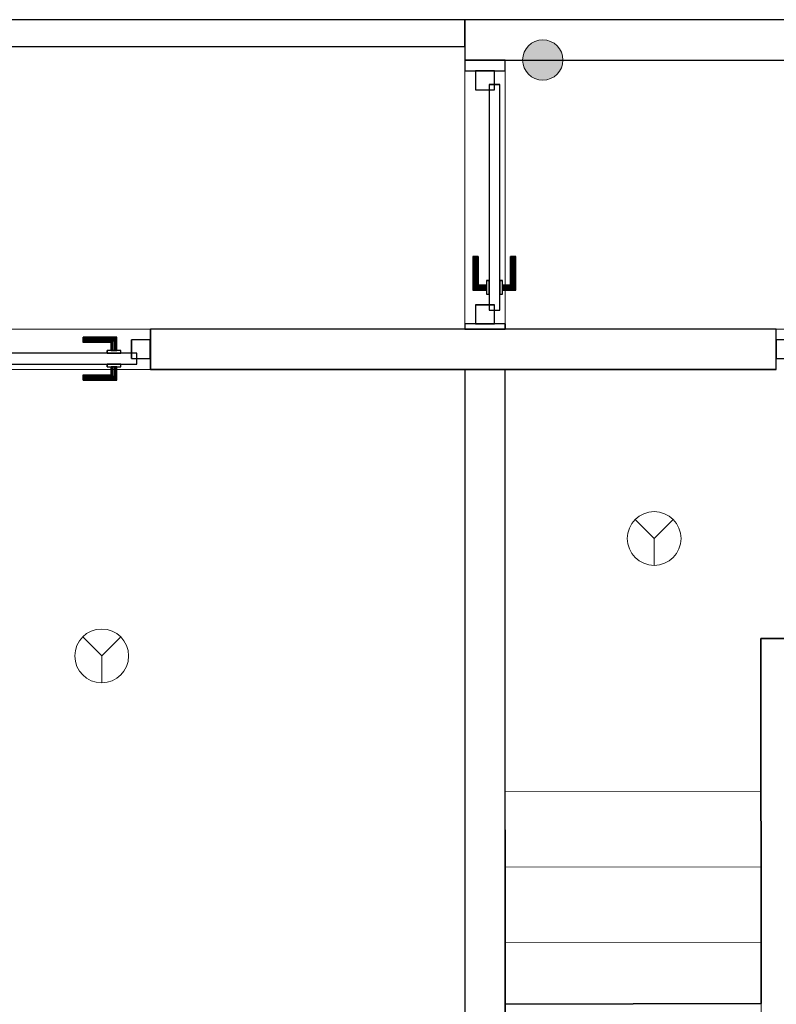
# Model space of a CAD drawing. Header units: metres. Extents: x 391.1 to 427.5, y 12.7 to 28.4.
# Tile 244 of 247: x 416.9 to 419.7, y 16.1 to 19.8. Entities that reach past the tile are written whole.
import ezdxf

# ---------------------------------------------------------------- set-up
doc = ezdxf.new("R2010")
doc.units = ezdxf.units.M
doc.layers.add('01_CARPINTERIA', color=5, linetype='Continuous', lineweight=25, true_color=0x0000ff)
doc.layers.add('01_SUELOS', color=7, linetype='Continuous', lineweight=25, true_color=0x007f00)
for name, color, linetype, lineweight in [('A-DETL-GENF-OTLN', 7, 'Continuous', 18), ('A-GENM-____-OTLN', 7, 'Continuous', 18), ('A-WALL-____-MCUT', 7, 'Continuous', 25), ('A-WALL-____-OTLN', 7, 'Continuous', 25), ('S-STRS-____-OTLN', 7, 'Continuous', 18)]:
    doc.layers.add(name, color=color, linetype=linetype, lineweight=lineweight)

# ---------------------------------------------------------------- blocks, each defined once
blk = doc.blocks.new('Family - Escala PS-2-151043-01_PCI_PS1')
at = {"layer": 'S-STRS-____-OTLN', "color": 253, "true_color": 0xaaaaaa}
for p, q in [((1.0523, 3.47), (1.0521, 3.19)), ((1.0521, 3.19), (1.0523, 3.47)), ((1.0523, 3.47), (1.0521, 3.19)), ((2.0023, 3.4693), (1.0523, 3.47)), ((1.0523, 3.47), (2.0023, 3.4693)), ((2.0023, 3.4693), (1.0523, 3.47)), ((1.0523, 3.47), (1.0523, 3.3829)), ((1.0523, 3.47), (2.0023, 3.4693)), ((2.0021, 3.1893), (2.0023, 3.4693)), ((2.0023, 3.4693), (2.0021, 3.1893)), ((2.0021, 3.1893), (2.0023, 3.4693)), ((2.0023, 3.3822), (2.0023, 3.4693)), ((1.0523, 3.3829), (1.0505, 0.9547)), ((1.0523, 3.3829), (2.0023, 3.3822)), ((2.0005, 0.954), (2.0023, 3.3822)), ((1.0521, 3.19), (1.0519, 2.91)), ((1.0519, 2.91), (1.0521, 3.19)), ((1.0519, 2.91), (1.0521, 3.19)), ((2.0021, 3.1893), (1.0521, 3.19)), ((1.0521, 3.19), (2.0021, 3.1893)), ((1.0521, 3.19), (2.0021, 3.1893)), ((2.0021, 3.1893), (1.0521, 3.19)), ((1.0521, 3.19), (2.0021, 3.1893)), ((1.0521, 3.19), (2.0021, 3.1893)), ((2.0019, 2.9093), (2.0021, 3.1893)), ((2.0021, 3.1893), (2.0019, 2.9093)), ((2.0021, 3.1893), (2.0019, 2.9093)), ((1.0519, 2.91), (1.0517, 2.63)), ((1.0517, 2.63), (1.0519, 2.91)), ((1.0517, 2.63), (1.0519, 2.91)), ((2.0019, 2.9093), (1.0519, 2.91)), ((1.0519, 2.91), (2.0019, 2.9093)), ((1.0519, 2.91), (2.0019, 2.9093)), ((2.0019, 2.9093), (1.0519, 2.91)), ((1.0519, 2.91), (2.0019, 2.9093)), ((1.0519, 2.91), (2.0019, 2.9093)), ((2.0017, 2.6293), (2.0019, 2.9093)), ((2.0019, 2.9093), (2.0017, 2.6293)), ((2.0019, 2.9093), (2.0017, 2.6293)), ((0, 2.7297), (0.95, 2.7305)), ((0.95, 2.7305), (0, 2.7297)), ((0.95, 2.7305), (0, 2.7297)), ((0, 2.7297), (0.95, 2.7305)), ((0, 2.7297), (0.0016, 0.7651)), ((0.0002, 2.4497), (0, 2.7297)), ((0, 2.7297), (0.0002, 2.4497)), ((0.0002, 2.4497), (0, 2.7297)), ((0.9516, 0.7658), (0.95, 2.7305)), ((0.95, 2.7305), (0.9502, 2.4505)), ((0.9502, 2.4505), (0.95, 2.7305)), ((0.95, 2.7305), (0.9502, 2.4505)), ((1.0515, 2.35), (1.0517, 2.63)), ((1.0517, 2.63), (1.0515, 2.35)), ((1.0515, 2.35), (1.0517, 2.63)), ((1.0517, 2.63), (2.0017, 2.6293)), ((2.0017, 2.6293), (1.0517, 2.63)), ((1.0517, 2.63), (2.0017, 2.6293)), ((1.0517, 2.63), (2.0017, 2.6293)), ((2.0017, 2.6293), (1.0517, 2.63)), ((1.0517, 2.63), (2.0017, 2.6293)), ((2.0017, 2.6293), (2.0015, 2.3493)), ((2.0015, 2.3493), (2.0017, 2.6293)), ((2.0017, 2.6293), (2.0015, 2.3493)), ((0.9502, 2.4505), (0.0002, 2.4497)), ((0.9502, 2.4505), (0.0002, 2.4497)), ((0.0002, 2.4497), (0.9502, 2.4505)), ((0.9502, 2.4505), (0.0002, 2.4497)), ((0.9502, 2.4505), (0.0002, 2.4497)), ((0.0002, 2.4497), (0.9502, 2.4505)), ((0.0005, 2.1697), (0.0002, 2.4497)), ((0.0002, 2.4497), (0.0005, 2.1697)), ((0.0005, 2.1697), (0.0002, 2.4497)), ((0.9502, 2.4505), (0.9505, 2.1705)), ((0.9505, 2.1705), (0.9502, 2.4505)), ((0.9502, 2.4505), (0.9505, 2.1705)), ((1.0515, 2.35), (1.0513, 2.07)), ((1.0513, 2.07), (1.0515, 2.35)), ((1.0513, 2.07), (1.0515, 2.35)), ((2.0015, 2.3493), (1.0515, 2.35)), ((1.0515, 2.35), (2.0015, 2.3493)), ((1.0515, 2.35), (2.0015, 2.3493)), ((1.0515, 2.35), (2.0015, 2.3493)), ((1.0515, 2.35), (2.0015, 2.3493)), ((2.0015, 2.3493), (1.0515, 2.35)), ((2.0013, 2.0693), (2.0015, 2.3493)), ((2.0015, 2.3493), (2.0013, 2.0693)), ((2.0015, 2.3493), (2.0013, 2.0693)), ((0.9505, 2.1705), (0.0005, 2.1697)), ((0.9505, 2.1705), (0.0005, 2.1697)), ((0.0005, 2.1697), (0.9505, 2.1705)), ((0.9505, 2.1705), (0.0005, 2.1697)), ((0.9505, 2.1705), (0.0005, 2.1697)), ((0.0005, 2.1697), (0.9505, 2.1705)), ((0.0007, 1.8897), (0.0005, 2.1697)), ((0.0005, 2.1697), (0.0007, 1.8897)), ((0.0007, 1.8897), (0.0005, 2.1697)), ((0.9505, 2.1705), (0.9507, 1.8905)), ((0.9507, 1.8905), (0.9505, 2.1705)), ((0.9505, 2.1705), (0.9507, 1.8905)), ((1.0513, 2.07), (1.0511, 1.79)), ((1.0511, 1.79), (1.0513, 2.07)), ((1.0511, 1.79), (1.0513, 2.07)), ((2.0013, 2.0693), (1.0513, 2.07)), ((1.0513, 2.07), (2.0013, 2.0693)), ((1.0513, 2.07), (2.0013, 2.0693)), ((2.0013, 2.0693), (1.0513, 2.07)), ((1.0513, 2.07), (2.0013, 2.0693)), ((1.0513, 2.07), (2.0013, 2.0693)), ((2.0011, 1.7893), (2.0013, 2.0693)), ((2.0013, 2.0693), (2.0011, 1.7893)), ((2.0013, 2.0693), (2.0011, 1.7893)), ((0.9507, 1.8905), (0.0007, 1.8897)), ((0.9507, 1.8905), (0.0007, 1.8897)), ((0.0007, 1.8897), (0.9507, 1.8905)), ((0.9507, 1.8905), (0.0007, 1.8897)), ((0.9507, 1.8905), (0.0007, 1.8897)), ((0.0007, 1.8897), (0.9507, 1.8905)), ((0.0009, 1.6097), (0.0007, 1.8897)), ((0.0007, 1.8897), (0.0009, 1.6097)), ((0.0009, 1.6097), (0.0007, 1.8897)), ((0.9507, 1.8905), (0.9509, 1.6105)), ((0.9509, 1.6105), (0.9507, 1.8905)), ((0.9507, 1.8905), (0.9509, 1.6105)), ((1.0509, 1.51), (1.0511, 1.79)), ((1.0511, 1.79), (1.0509, 1.51)), ((1.0509, 1.51), (1.0511, 1.79)), ((1.0511, 1.79), (2.0011, 1.7893)), ((2.0011, 1.7893), (1.0511, 1.79)), ((1.0511, 1.79), (2.0011, 1.7893)), ((1.0511, 1.79), (2.0011, 1.7893)), ((2.0011, 1.7893), (1.0511, 1.79)), ((1.0511, 1.79), (2.0011, 1.7893)), ((2.0011, 1.7893), (2.0009, 1.5093)), ((2.0009, 1.5093), (2.0011, 1.7893)), ((2.0011, 1.7893), (2.0009, 1.5093)), ((0.9509, 1.6105), (0.0009, 1.6097)), ((0.9509, 1.6105), (0.0009, 1.6097)), ((0.9509, 1.6105), (0.0009, 1.6097)), ((0.0009, 1.6097), (0.9509, 1.6105)), ((0.0009, 1.6097), (0.9509, 1.6105)), ((0.9509, 1.6105), (0.0009, 1.6097)), ((0.0012, 1.3297), (0.0009, 1.6097)), ((0.0009, 1.6097), (0.0012, 1.3297)), ((0.0012, 1.3297), (0.0009, 1.6097)), ((0.9509, 1.6105), (0.9512, 1.3305)), ((0.9512, 1.3305), (0.9509, 1.6105)), ((0.9509, 1.6105), (0.9512, 1.3305)), ((1.0509, 1.51), (1.0507, 1.23)), ((1.0507, 1.23), (1.0509, 1.51)), ((1.0507, 1.23), (1.0509, 1.51)), ((2.0009, 1.5093), (1.0509, 1.51)), ((1.0509, 1.51), (2.0009, 1.5093)), ((1.0509, 1.51), (2.0009, 1.5093)), ((1.0509, 1.51), (2.0009, 1.5093)), ((1.0509, 1.51), (2.0009, 1.5093)), ((2.0009, 1.5093), (1.0509, 1.51)), ((2.0007, 1.2293), (2.0009, 1.5093)), ((2.0009, 1.5093), (2.0007, 1.2293)), ((2.0009, 1.5093), (2.0007, 1.2293)), ((0.9512, 1.3305), (0.0012, 1.3297)), ((0.0012, 1.3297), (0.9512, 1.3305)), ((0.9512, 1.3305), (0.0012, 1.3297)), ((0.9512, 1.3305), (0.0012, 1.3297)), ((0.0012, 1.3297), (0.9512, 1.3305)), ((0.9512, 1.3305), (0.0012, 1.3297)), ((0.0012, 1.3297), (0.0015, 0.9492)), ((0.0015, 0.9492), (0.0012, 1.3297)), ((0.0012, 1.3297), (0.0015, 0.9492)), ((0.9515, 0.95), (0.9512, 1.3305)), ((0.9512, 1.3305), (0.9515, 0.95)), ((0.9515, 0.95), (0.9512, 1.3305)), ((1.0507, 1.23), (1.0505, 0.95)), ((1.0505, 0.95), (1.0507, 1.23)), ((1.0505, 0.95), (1.0507, 1.23)), ((2.0007, 1.2293), (1.0507, 1.23)), ((1.0507, 1.23), (2.0007, 1.2293)), ((1.0507, 1.23), (2.0007, 1.2293)), ((2.0007, 1.2293), (1.0507, 1.23)), ((1.0507, 1.23), (2.0007, 1.2293)), ((1.0507, 1.23), (2.0007, 1.2293)), ((2.0005, 0.9493), (2.0007, 1.2293)), ((2.0007, 1.2293), (2.0005, 0.9493)), ((2.0007, 1.2293), (2.0005, 0.9493)), ((1.0505, 0.9547), (1.0505, 0.95)), ((1.0505, 0.9547), (2.0005, 0.954)), ((2.0005, 0.9493), (2.0005, 0.954)), ((0.0015, 0.9492), (0.9515, 0.95)), ((0.9515, 0.95), (0.0015, 0.9492)), ((0.9515, 0.95), (0.0015, 0.9492)), ((0.0015, 0.9492), (0.9515, 0.95)), ((0.0015, 0.9492), (0.9515, 0.95)), ((0.9515, 0.95), (0.0015, 0.9492)), ((0.9515, 0.95), (0.0015, 0.9492)), ((0.0015, 0.9492), (0.9515, 0.95)), ((0.0015, 0.9492), (0.0022, 0)), ((0.0022, 0), (0.0015, 0.9492)), ((0.0016, 0.7651), (0.0015, 0.9492)), ((0.0015, 0.9492), (0.0022, 0)), ((0.0022, 0), (0.0015, 0.9492)), ((1.0505, 0.95), (0.9515, 0.95)), ((0.9515, 0.95), (1.0505, 0.95)), ((0.9515, 0.95), (0.9516, 0.7658)), ((1.0505, 0.95), (0.9515, 0.95)), ((0.9515, 0.95), (1.0505, 0.95)), ((1.0505, 0.95), (2.0005, 0.9493)), ((2.0005, 0.9493), (1.0505, 0.95)), ((2.0005, 0.9493), (1.0505, 0.95)), ((1.0505, 0.95), (2.0005, 0.9493)), ((2.0005, 0.9493), (1.0505, 0.95)), ((1.0505, 0.95), (2.0005, 0.9493)), ((2.0005, 0.9493), (1.0505, 0.95)), ((1.0505, 0.95), (2.0005, 0.9493)), ((1.9998, 0), (2.0005, 0.9493)), ((2.0005, 0.9493), (1.9998, 0)), ((1.9998, 0), (2.0005, 0.9493)), ((2.0005, 0.9493), (1.9998, 0)), ((0.9516, 0.7658), (0.0016, 0.7651)), ((0.0022, 0), (1.9998, 0)), ((1.9998, 0), (0.0022, 0)), ((0.0022, 0), (1.9998, 0)), ((1.9998, 0), (0.0022, 0))]:
    blk.add_line(p, q, dxfattribs=at)
blk = doc.blocks.new('Family - LONDR55-XX_ZZ-ARQ-CAA-M3D-Londres55-151093-01_PCI_PS1')
at = {"layer": '01_SUELOS', "color": 9, "true_color": 0xaad4aa}
for p, q in [((27.5851, 3.3), (28.635, 3.3)), ((28.635, 3.3), (27.5851, 3.3)), ((27.5862, 1.9429), (27.5851, 3.3)), ((27.5851, 3.3), (27.5862, 1.9429)), ((26.6356, 1.9398), (27.5862, 1.9429)), ((27.5862, 1.9429), (26.6356, 1.9398)), ((26.635, 0), (26.6356, 1.9398)), ((26.6356, 1.9398), (26.635, 0))]:
    blk.add_line(p, q, dxfattribs=at)
blk = doc.blocks.new('Family - LONDR55-XX_ZZ-ARQ-CAA-M3D-Londres55-153370-01_PCI_PS1')
at = {"layer": '01_CARPINTERIA', "color": 161, "true_color": 0xaaaaff}
for p, q in [((0.6873, 0.1487), (0.6873, 0.15)), ((0.6873, 0.15), (0.6873, 0.1487)), ((0.8123, 0.15), (0.6873, 0.15)), ((0.6873, 0.145), (0.6873, 0.1487)), ((0.6873, 0.1487), (0.6873, 0.145)), ((0.811, 0.1487), (0.6873, 0.1487)), ((0.811, 0.1487), (0.6873, 0.1487)), ((0.811, 0.1487), (0.8073, 0.145)), ((0.8073, 0.145), (0.811, 0.1487)), ((0.8123, 0.15), (0.811, 0.1487)), ((0.811, 0.1487), (0.8123, 0.15)), ((0.811, 0.1), (0.811, 0.1487)), ((0.811, 0.1), (0.811, 0.1487)), ((0.8123, 0.1), (0.8123, 0.15)), ((0.6873, 0.14), (0.6873, 0.145)), ((0.6873, 0.145), (0.6873, 0.14)), ((0.8073, 0.145), (0.6873, 0.145)), ((0.8073, 0.145), (0.6873, 0.145)), ((0.6873, 0.135), (0.6873, 0.14)), ((0.6873, 0.14), (0.6873, 0.135)), ((0.6873, 0.14), (0.8023, 0.14)), ((0.8023, 0.14), (0.6873, 0.14)), ((0.6873, 0.135), (0.6873, 0.1313)), ((0.6873, 0.1313), (0.6873, 0.135)), ((0.7973, 0.135), (0.6873, 0.135)), ((0.7973, 0.135), (0.6873, 0.135)), ((0.6873, 0.1313), (0.6873, 0.13)), ((0.6873, 0.13), (0.6873, 0.1313)), ((0.7937, 0.1313), (0.6873, 0.1313)), ((0.7937, 0.1313), (0.6873, 0.1313)), ((0.7923, 0.13), (0.6873, 0.13)), ((0.7923, 0.13), (0.7937, 0.1313)), ((0.7937, 0.1313), (0.7923, 0.13)), ((0.7923, 0.1), (0.7923, 0.13)), ((0.7937, 0.1313), (0.7973, 0.135)), ((0.7973, 0.135), (0.7937, 0.1313)), ((0.7937, 0.1), (0.7937, 0.1313)), ((0.7937, 0.1), (0.7937, 0.1313)), ((0.7973, 0.135), (0.8023, 0.14)), ((0.8023, 0.14), (0.7973, 0.135)), ((0.7973, 0.1), (0.7973, 0.135)), ((0.7973, 0.1), (0.7973, 0.135)), ((0.8073, 0.145), (0.8023, 0.14)), ((0.8023, 0.14), (0.8073, 0.145)), ((0.8023, 0.14), (0.8023, 0.1)), ((0.8023, 0.1), (0.8023, 0.14)), ((0.8073, 0.1), (0.8073, 0.145)), ((0.8073, 0.1), (0.8073, 0.145)), ((0.8873, 0.09), (0.05, 0.09)), ((0.05, 0.09), (0.05, 0.05)), ((0.8873, 0.09), (0.05, 0.09)), ((0.05, 0.05), (0.05, 0.09)), ((0.8273, 0.1), (0.7773, 0.1)), ((0.7773, 0.1), (0.7773, 0.09)), ((0.7773, 0.09), (0.7773, 0.1)), ((0.8273, 0.1), (0.7773, 0.1)), ((0.7773, 0.09), (0.8273, 0.09)), ((0.7773, 0.09), (0.8273, 0.09)), ((0.7937, 0.1), (0.7923, 0.1)), ((0.7923, 0.1), (0.7937, 0.1)), ((0.7973, 0.1), (0.7937, 0.1)), ((0.7937, 0.1), (0.7973, 0.1)), ((0.8023, 0.1), (0.7973, 0.1)), ((0.7973, 0.1), (0.8023, 0.1)), ((0.8073, 0.1), (0.8023, 0.1)), ((0.8023, 0.1), (0.8073, 0.1)), ((0.8073, 0.1), (0.811, 0.1)), ((0.811, 0.1), (0.8073, 0.1)), ((0.811, 0.1), (0.8123, 0.1)), ((0.8123, 0.1), (0.811, 0.1)), ((0.8273, 0.09), (0.8273, 0.1)), ((0.8273, 0.09), (0.8273, 0.1)), ((0.8873, 0.05), (0.8873, 0.09)), ((0.8873, 0.05), (0.8873, 0.09)), ((0.07, 0.07), (0, 0.07)), ((0, 0.07), (0, 0)), ((0.07, 0.07), (0, 0.07)), ((0, 0), (0, 0.07)), ((0.05, 0.05), (0.8873, 0.05)), ((0.05, 0.05), (0.8873, 0.05)), ((0.07, 0), (0.07, 0.07)), ((0.07, 0), (0.07, 0.07)), ((0.8273, 0.05), (0.7773, 0.05)), ((0.7773, 0.05), (0.7773, 0.04)), ((0.8273, 0.05), (0.7773, 0.05)), ((0.7773, 0.04), (0.7773, 0.05)), ((0.7773, 0.04), (0.8273, 0.04)), ((0.7773, 0.04), (0.8273, 0.04)), ((0.7937, 0.04), (0.7923, 0.04)), ((0.7923, 0.04), (0.7937, 0.04)), ((0.7923, 0.01), (0.7923, 0.04)), ((0.7973, 0.04), (0.7937, 0.04)), ((0.7937, 0.04), (0.7973, 0.04)), ((0.7937, 0.0087), (0.7937, 0.04)), ((0.7937, 0.0087), (0.7937, 0.04)), ((0.7973, 0.04), (0.8023, 0.04)), ((0.8023, 0.04), (0.7973, 0.04)), ((0.7973, 0.005), (0.7973, 0.04)), ((0.7973, 0.005), (0.7973, 0.04)), ((0.8023, 0.04), (0.8073, 0.04)), ((0.8073, 0.04), (0.8023, 0.04)), ((0.8023, 0.04), (0.8023, 0)), ((0.8023, 0), (0.8023, 0.04)), ((0.8073, 0.04), (0.811, 0.04)), ((0.811, 0.04), (0.8073, 0.04)), ((0.8073, -0.005), (0.8073, 0.04)), ((0.8073, -0.005), (0.8073, 0.04)), ((0.811, 0.04), (0.8123, 0.04)), ((0.8123, 0.04), (0.811, 0.04)), ((0.811, -0.0087), (0.811, 0.04)), ((0.811, -0.0087), (0.811, 0.04)), ((0.8123, -0.01), (0.8123, 0.04)), ((0.8273, 0.04), (0.8273, 0.05)), ((0.8273, 0.04), (0.8273, 0.05)), ((0.9373, 0.07), (0.8673, 0.07)), ((0.8673, 0.07), (0.8673, 0)), ((0.9373, 0.07), (0.8673, 0.07)), ((0.8673, 0), (0.8673, 0.07)), ((0.9373, 0), (0.9373, 0.07)), ((0.9373, 0), (0.9373, 0.07)), ((0, 0), (0.07, 0)), ((0, 0), (0.07, 0)), ((0.6873, 0.0087), (0.6873, 0.01)), ((0.6873, 0.01), (0.6873, 0.0087)), ((0.6873, 0.01), (0.7923, 0.01)), ((0.6873, 0.005), (0.6873, 0.0087)), ((0.6873, 0.0087), (0.6873, 0.005)), ((0.6873, 0.0087), (0.7937, 0.0087)), ((0.6873, 0.0087), (0.7937, 0.0087)), ((0.6873, 0), (0.6873, 0.005)), ((0.6873, 0.005), (0.6873, 0)), ((0.6873, 0.005), (0.7973, 0.005)), ((0.6873, 0.005), (0.7973, 0.005)), ((0.6873, -0.005), (0.6873, 0)), ((0.8023, 0), (0.6873, 0)), ((0.6873, 0), (0.8023, 0)), ((0.7937, 0.0087), (0.7923, 0.01)), ((0.7923, 0.01), (0.7937, 0.0087)), ((0.7973, 0.005), (0.7937, 0.0087)), ((0.7937, 0.0087), (0.7973, 0.005)), ((0.8023, 0), (0.7973, 0.005)), ((0.7973, 0.005), (0.8023, 0)), ((0.8023, 0), (0.8073, -0.005)), ((0.8673, 0), (0.9373, 0)), ((0.8673, 0), (0.9373, 0)), ((0.6873, 0), (0.6873, -0.005)), ((0.6873, -0.005), (0.6873, -0.0087)), ((0.6873, -0.0087), (0.6873, -0.005)), ((0.6873, -0.005), (0.8073, -0.005)), ((0.6873, -0.005), (0.8073, -0.005)), ((0.6873, -0.0087), (0.6873, -0.01)), ((0.6873, -0.01), (0.6873, -0.0087)), ((0.6873, -0.0087), (0.811, -0.0087)), ((0.6873, -0.0087), (0.811, -0.0087)), ((0.6873, -0.01), (0.8123, -0.01)), ((0.8073, -0.005), (0.8023, 0)), ((0.8073, -0.005), (0.811, -0.0087)), ((0.811, -0.0087), (0.8073, -0.005)), ((0.811, -0.0087), (0.8123, -0.01)), ((0.8123, -0.01), (0.811, -0.0087))]:
    blk.add_line(p, q, dxfattribs=at)
blk = doc.blocks.new('Family - Porta PS-1-153371-01_PCI_PS1')
blk.add_blockref('Family - LONDR55-XX_ZZ-ARQ-CAA-M3D-Londres55-153370-01_PCI_PS1', (0, 0))
blk = doc.blocks.new('Family - LONDR55-XX_ZZ-ARQ-CAA-M3D-Londres55-153401-01_PCI_PS1')
at = {"layer": '01_CARPINTERIA', "color": 161, "true_color": 0xaaaaff}
for p, q in [((0.6894, 0.1487), (0.6894, 0.15)), ((0.6894, 0.15), (0.6894, 0.1487)), ((0.8144, 0.15), (0.6894, 0.15)), ((0.6894, 0.145), (0.6894, 0.1487)), ((0.6894, 0.1487), (0.6894, 0.145)), ((0.813, 0.1487), (0.6894, 0.1487)), ((0.813, 0.1487), (0.6894, 0.1487)), ((0.813, 0.1487), (0.8094, 0.145)), ((0.8094, 0.145), (0.813, 0.1487)), ((0.8144, 0.15), (0.813, 0.1487)), ((0.813, 0.1487), (0.8144, 0.15)), ((0.813, 0.1), (0.813, 0.1487)), ((0.813, 0.1), (0.813, 0.1487)), ((0.8144, 0.1), (0.8144, 0.15)), ((0.6894, 0.14), (0.6894, 0.145)), ((0.6894, 0.145), (0.6894, 0.14)), ((0.8094, 0.145), (0.6894, 0.145)), ((0.8094, 0.145), (0.6894, 0.145)), ((0.6894, 0.135), (0.6894, 0.14)), ((0.6894, 0.14), (0.6894, 0.135)), ((0.6894, 0.14), (0.8044, 0.14)), ((0.8044, 0.14), (0.6894, 0.14)), ((0.6894, 0.135), (0.6894, 0.1313)), ((0.6894, 0.1313), (0.6894, 0.135)), ((0.7994, 0.135), (0.6894, 0.135)), ((0.7994, 0.135), (0.6894, 0.135)), ((0.6894, 0.1313), (0.6894, 0.13)), ((0.6894, 0.13), (0.6894, 0.1313)), ((0.7957, 0.1313), (0.6894, 0.1313)), ((0.7957, 0.1313), (0.6894, 0.1313)), ((0.7944, 0.13), (0.6894, 0.13)), ((0.7944, 0.13), (0.7957, 0.1313)), ((0.7957, 0.1313), (0.7944, 0.13)), ((0.7944, 0.1), (0.7944, 0.13)), ((0.7957, 0.1313), (0.7994, 0.135)), ((0.7994, 0.135), (0.7957, 0.1313)), ((0.7957, 0.1), (0.7957, 0.1313)), ((0.7957, 0.1), (0.7957, 0.1313)), ((0.7994, 0.135), (0.8044, 0.14)), ((0.8044, 0.14), (0.7994, 0.135)), ((0.7994, 0.1), (0.7994, 0.135)), ((0.7994, 0.1), (0.7994, 0.135)), ((0.8094, 0.145), (0.8044, 0.14)), ((0.8044, 0.14), (0.8094, 0.145)), ((0.8044, 0.14), (0.8044, 0.1)), ((0.8044, 0.1), (0.8044, 0.14)), ((0.8094, 0.1), (0.8094, 0.145)), ((0.8094, 0.1), (0.8094, 0.145)), ((0.8894, 0.09), (0.05, 0.09)), ((0.05, 0.09), (0.05, 0.05)), ((0.8894, 0.09), (0.05, 0.09)), ((0.05, 0.05), (0.05, 0.09)), ((0.8294, 0.1), (0.7794, 0.1)), ((0.7794, 0.1), (0.7794, 0.09)), ((0.7794, 0.09), (0.7794, 0.1)), ((0.8294, 0.1), (0.7794, 0.1)), ((0.7794, 0.09), (0.8294, 0.09)), ((0.7794, 0.09), (0.8294, 0.09)), ((0.7957, 0.1), (0.7944, 0.1)), ((0.7944, 0.1), (0.7957, 0.1)), ((0.7994, 0.1), (0.7957, 0.1)), ((0.7957, 0.1), (0.7994, 0.1)), ((0.8044, 0.1), (0.7994, 0.1)), ((0.7994, 0.1), (0.8044, 0.1)), ((0.8094, 0.1), (0.8044, 0.1)), ((0.8044, 0.1), (0.8094, 0.1)), ((0.8094, 0.1), (0.813, 0.1)), ((0.813, 0.1), (0.8094, 0.1)), ((0.813, 0.1), (0.8144, 0.1)), ((0.8144, 0.1), (0.813, 0.1)), ((0.8294, 0.09), (0.8294, 0.1)), ((0.8294, 0.09), (0.8294, 0.1)), ((0.8894, 0.05), (0.8894, 0.09)), ((0.8894, 0.05), (0.8894, 0.09)), ((0.07, 0.07), (0, 0.07)), ((0, 0.07), (0, 0)), ((0.07, 0.07), (0, 0.07)), ((0, 0), (0, 0.07)), ((0.05, 0.05), (0.8894, 0.05)), ((0.05, 0.05), (0.8894, 0.05)), ((0.07, 0), (0.07, 0.07)), ((0.07, 0), (0.07, 0.07)), ((0.8294, 0.05), (0.7794, 0.05)), ((0.7794, 0.05), (0.7794, 0.04)), ((0.8294, 0.05), (0.7794, 0.05)), ((0.7794, 0.04), (0.7794, 0.05)), ((0.7794, 0.04), (0.8294, 0.04)), ((0.7794, 0.04), (0.8294, 0.04)), ((0.7957, 0.04), (0.7944, 0.04)), ((0.7944, 0.04), (0.7957, 0.04)), ((0.7944, 0.01), (0.7944, 0.04)), ((0.7994, 0.04), (0.7957, 0.04)), ((0.7957, 0.04), (0.7994, 0.04)), ((0.7957, 0.0087), (0.7957, 0.04)), ((0.7957, 0.0087), (0.7957, 0.04)), ((0.7994, 0.04), (0.8044, 0.04)), ((0.8044, 0.04), (0.7994, 0.04)), ((0.7994, 0.005), (0.7994, 0.04)), ((0.7994, 0.005), (0.7994, 0.04)), ((0.8044, 0.04), (0.8094, 0.04)), ((0.8094, 0.04), (0.8044, 0.04)), ((0.8044, 0.04), (0.8044, 0)), ((0.8044, 0), (0.8044, 0.04)), ((0.8094, 0.04), (0.813, 0.04)), ((0.813, 0.04), (0.8094, 0.04)), ((0.8094, -0.005), (0.8094, 0.04)), ((0.8094, -0.005), (0.8094, 0.04)), ((0.813, 0.04), (0.8144, 0.04)), ((0.8144, 0.04), (0.813, 0.04)), ((0.813, -0.0087), (0.813, 0.04)), ((0.813, -0.0087), (0.813, 0.04)), ((0.8144, -0.01), (0.8144, 0.04)), ((0.8294, 0.04), (0.8294, 0.05)), ((0.8294, 0.04), (0.8294, 0.05)), ((0.9394, 0.07), (0.8694, 0.07)), ((0.8694, 0.07), (0.8694, 0)), ((0.9394, 0.07), (0.8694, 0.07)), ((0.8694, 0), (0.8694, 0.07)), ((0.9394, 0), (0.9394, 0.07)), ((0.9394, 0), (0.9394, 0.07)), ((0, 0), (0.07, 0)), ((0, 0), (0.07, 0)), ((0.6894, 0.0087), (0.6894, 0.01)), ((0.6894, 0.01), (0.6894, 0.0087)), ((0.6894, 0.01), (0.7944, 0.01)), ((0.6894, 0.005), (0.6894, 0.0087)), ((0.6894, 0.0087), (0.6894, 0.005)), ((0.6894, 0.0087), (0.7957, 0.0087)), ((0.6894, 0.0087), (0.7957, 0.0087)), ((0.6894, 0), (0.6894, 0.005)), ((0.6894, 0.005), (0.6894, 0)), ((0.6894, 0.005), (0.7994, 0.005)), ((0.6894, 0.005), (0.7994, 0.005)), ((0.6894, -0.005), (0.6894, 0)), ((0.8044, 0), (0.6894, 0)), ((0.6894, 0), (0.8044, 0)), ((0.7957, 0.0087), (0.7944, 0.01)), ((0.7944, 0.01), (0.7957, 0.0087)), ((0.7994, 0.005), (0.7957, 0.0087)), ((0.7957, 0.0087), (0.7994, 0.005)), ((0.8044, 0), (0.7994, 0.005)), ((0.7994, 0.005), (0.8044, 0)), ((0.8094, -0.005), (0.8044, 0)), ((0.8694, 0), (0.9394, 0)), ((0.8694, 0), (0.9394, 0)), ((0.6894, 0), (0.6894, -0.005)), ((0.6894, -0.005), (0.6894, -0.0087)), ((0.6894, -0.0087), (0.6894, -0.005)), ((0.6894, -0.005), (0.8094, -0.005)), ((0.6894, -0.005), (0.8094, -0.005)), ((0.6894, -0.0087), (0.6894, -0.01)), ((0.6894, -0.01), (0.6894, -0.0087)), ((0.6894, -0.0087), (0.813, -0.0087)), ((0.6894, -0.0087), (0.813, -0.0087)), ((0.6894, -0.01), (0.8144, -0.01)), ((0.8044, 0), (0.8094, -0.005)), ((0.8094, -0.005), (0.813, -0.0087)), ((0.813, -0.0087), (0.8094, -0.005)), ((0.813, -0.0087), (0.8144, -0.01)), ((0.8144, -0.01), (0.813, -0.0087))]:
    blk.add_line(p, q, dxfattribs=at)
blk = doc.blocks.new('Family - Porta PS-1-153402-01_PCI_PS1')
blk.add_blockref('Family - LONDR55-XX_ZZ-ARQ-CAA-M3D-Londres55-153401-01_PCI_PS1', (0, 0))
blk = doc.blocks.new('Family - LONDR55-XX_ZZ-ARQ-CAA-M3D-Londres55-153522-01_PCI_PS1')
at = {"layer": '01_CARPINTERIA', "color": 161, "true_color": 0xaaaaff}
for p, q in [((0.1263, 0.1487), (0.125, 0.15)), ((0.125, 0.15), (0.125, 0.1)), ((0.125, 0.15), (0.1263, 0.1487)), ((0.25, 0.15), (0.125, 0.15)), ((0.13, 0.145), (0.1263, 0.1487)), ((0.1263, 0.1487), (0.1263, 0.1)), ((0.1263, 0.1487), (0.1263, 0.1)), ((0.1263, 0.1487), (0.13, 0.145)), ((0.25, 0.1487), (0.1263, 0.1487)), ((0.25, 0.1487), (0.1263, 0.1487)), ((0.25, 0.1487), (0.25, 0.15)), ((0.25, 0.15), (0.25, 0.1487)), ((0.25, 0.145), (0.25, 0.1487)), ((0.25, 0.1487), (0.25, 0.145)), ((0.135, 0.14), (0.13, 0.145)), ((0.13, 0.145), (0.13, 0.1)), ((0.13, 0.145), (0.13, 0.1)), ((0.13, 0.145), (0.135, 0.14)), ((0.25, 0.145), (0.13, 0.145)), ((0.25, 0.145), (0.13, 0.145)), ((0.135, 0.1), (0.135, 0.14)), ((0.135, 0.14), (0.135, 0.1)), ((0.135, 0.14), (0.14, 0.135)), ((0.14, 0.135), (0.135, 0.14)), ((0.135, 0.14), (0.25, 0.14)), ((0.25, 0.14), (0.135, 0.14)), ((0.14, 0.135), (0.14, 0.1)), ((0.14, 0.135), (0.1437, 0.1313)), ((0.1437, 0.1313), (0.14, 0.135)), ((0.14, 0.135), (0.14, 0.1)), ((0.25, 0.135), (0.14, 0.135)), ((0.25, 0.135), (0.14, 0.135)), ((0.1437, 0.1313), (0.1437, 0.1)), ((0.1437, 0.1313), (0.145, 0.13)), ((0.145, 0.13), (0.1437, 0.1313)), ((0.1437, 0.1313), (0.1437, 0.1)), ((0.25, 0.1313), (0.1437, 0.1313)), ((0.25, 0.1313), (0.1437, 0.1313)), ((0.145, 0.13), (0.145, 0.1)), ((0.25, 0.13), (0.145, 0.13)), ((0.25, 0.145), (0.25, 0.14)), ((0.25, 0.14), (0.25, 0.145)), ((0.25, 0.14), (0.25, 0.135)), ((0.25, 0.135), (0.25, 0.14)), ((0.25, 0.135), (0.25, 0.1313)), ((0.25, 0.1313), (0.25, 0.135)), ((0.25, 0.1313), (0.25, 0.13)), ((0.25, 0.13), (0.25, 0.1313)), ((0.8899, 0.09), (0.05, 0.09)), ((0.05, 0.09), (0.05, 0.05)), ((0.8899, 0.09), (0.05, 0.09)), ((0.05, 0.09), (0.05, 0.05)), ((0.16, 0.1), (0.11, 0.1)), ((0.11, 0.1), (0.11, 0.09)), ((0.11, 0.1), (0.11, 0.09)), ((0.16, 0.1), (0.11, 0.1)), ((0.11, 0.09), (0.16, 0.09)), ((0.11, 0.09), (0.16, 0.09)), ((0.1263, 0.1), (0.125, 0.1)), ((0.125, 0.1), (0.1263, 0.1)), ((0.13, 0.1), (0.1263, 0.1)), ((0.1263, 0.1), (0.13, 0.1)), ((0.135, 0.1), (0.13, 0.1)), ((0.13, 0.1), (0.135, 0.1)), ((0.14, 0.1), (0.135, 0.1)), ((0.135, 0.1), (0.14, 0.1)), ((0.14, 0.1), (0.1437, 0.1)), ((0.1437, 0.1), (0.14, 0.1)), ((0.1437, 0.1), (0.145, 0.1)), ((0.145, 0.1), (0.1437, 0.1)), ((0.16, 0.09), (0.16, 0.1)), ((0.16, 0.1), (0.16, 0.09)), ((0.8899, 0.05), (0.8899, 0.09)), ((0.8899, 0.09), (0.8899, 0.05)), ((0.07, 0.07), (0, 0.07)), ((0, 0.07), (0, 0)), ((0.07, 0.07), (0, 0.07)), ((0, 0.07), (0, 0)), ((0.05, 0.05), (0.8899, 0.05)), ((0.05, 0.05), (0.8899, 0.05)), ((0.07, 0), (0.07, 0.07)), ((0.07, 0.07), (0.07, 0)), ((0.16, 0.05), (0.11, 0.05)), ((0.11, 0.05), (0.11, 0.04)), ((0.16, 0.05), (0.11, 0.05)), ((0.11, 0.05), (0.11, 0.04)), ((0.11, 0.04), (0.16, 0.04)), ((0.11, 0.04), (0.16, 0.04)), ((0.1263, 0.04), (0.125, 0.04)), ((0.125, 0.04), (0.1263, 0.04)), ((0.125, 0.04), (0.125, -0.01)), ((0.13, 0.04), (0.1263, 0.04)), ((0.1263, 0.04), (0.13, 0.04)), ((0.1263, 0.04), (0.1263, -0.0087)), ((0.1263, 0.04), (0.1263, -0.0087)), ((0.13, 0.04), (0.135, 0.04)), ((0.135, 0.04), (0.13, 0.04)), ((0.13, 0.04), (0.13, -0.005)), ((0.13, 0.04), (0.13, -0.005)), ((0.135, 0.04), (0.14, 0.04)), ((0.14, 0.04), (0.135, 0.04)), ((0.135, 0), (0.135, 0.04)), ((0.135, 0.04), (0.135, 0)), ((0.14, 0.04), (0.1437, 0.04)), ((0.1437, 0.04), (0.14, 0.04)), ((0.14, 0.04), (0.14, 0.005)), ((0.14, 0.04), (0.14, 0.005)), ((0.1437, 0.04), (0.145, 0.04)), ((0.145, 0.04), (0.1437, 0.04)), ((0.1437, 0.04), (0.1437, 0.0087)), ((0.1437, 0.04), (0.1437, 0.0087)), ((0.145, 0.04), (0.145, 0.01)), ((0.16, 0.04), (0.16, 0.05)), ((0.16, 0.05), (0.16, 0.04)), ((0.9399, 0.07), (0.8699, 0.07)), ((0.8699, 0.07), (0.8699, 0)), ((0.9399, 0.07), (0.8699, 0.07)), ((0.8699, 0.07), (0.8699, 0)), ((0.9399, 0), (0.9399, 0.07)), ((0.9399, 0.07), (0.9399, 0)), ((0, 0), (0.07, 0)), ((0, 0), (0.07, 0)), ((0.14, 0.005), (0.135, 0)), ((0.135, 0), (0.14, 0.005)), ((0.25, 0), (0.135, 0)), ((0.135, 0), (0.25, 0)), ((0.1437, 0.0087), (0.14, 0.005)), ((0.14, 0.005), (0.1437, 0.0087)), ((0.14, 0.005), (0.25, 0.005)), ((0.14, 0.005), (0.25, 0.005)), ((0.145, 0.01), (0.1437, 0.0087)), ((0.1437, 0.0087), (0.145, 0.01)), ((0.1437, 0.0087), (0.25, 0.0087)), ((0.1437, 0.0087), (0.25, 0.0087)), ((0.145, 0.01), (0.25, 0.01)), ((0.25, 0.0087), (0.25, 0.01)), ((0.25, 0.01), (0.25, 0.0087)), ((0.25, 0.005), (0.25, 0.0087)), ((0.25, 0.0087), (0.25, 0.005)), ((0.25, 0.005), (0.25, 0)), ((0.25, 0), (0.25, 0.005)), ((0.25, 0), (0.25, -0.005)), ((0.25, -0.005), (0.25, 0)), ((0.8699, 0), (0.9399, 0)), ((0.8699, 0), (0.9399, 0)), ((0.125, -0.01), (0.1263, -0.0087)), ((0.1263, -0.0087), (0.125, -0.01)), ((0.125, -0.01), (0.25, -0.01)), ((0.1263, -0.0087), (0.13, -0.005)), ((0.13, -0.005), (0.1263, -0.0087)), ((0.1263, -0.0087), (0.25, -0.0087)), ((0.1263, -0.0087), (0.25, -0.0087)), ((0.13, -0.005), (0.135, 0)), ((0.135, 0), (0.13, -0.005)), ((0.13, -0.005), (0.25, -0.005)), ((0.13, -0.005), (0.25, -0.005)), ((0.25, -0.005), (0.25, -0.0087)), ((0.25, -0.0087), (0.25, -0.005)), ((0.25, -0.0087), (0.25, -0.01)), ((0.25, -0.01), (0.25, -0.0087))]:
    blk.add_line(p, q, dxfattribs=at)
blk = doc.blocks.new('Family - Porta PS-1-153523-01_PCI_PS1')
blk.add_blockref('Family - LONDR55-XX_ZZ-ARQ-CAA-M3D-Londres55-153522-01_PCI_PS1', (0, 0))
blk = doc.blocks.new('Family - Evans P-1-153532-01_PCI_PS1')
at = {"layer": 'A-WALL-____-MCUT', "color": 253, "true_color": 0xaaaaaa}
for p, q in [((0.0406, 0.15), (0, 0.15)), ((0, 0.15), (0, 0)), ((0.0406, 0), (0.0406, 0.15)), ((0.98, 0.15), (0.98, 0)), ((1, 0.15), (0.98, 0.15)), ((1, 0), (1, 0.15)), ((6.2501, 0.15), (1.15, 0.15)), ((1.15, 0.15), (1.15, 0)), ((0, 0), (0.0406, 0)), ((0.98, 0), (1, 0)), ((1.15, 0), (6.2501, 0))]:
    blk.add_line(p, q, dxfattribs=at)
at = {"layer": 'A-WALL-____-OTLN', "color": 253, "true_color": 0xaaaaaa}
for p, q in [((0.0406, 0.15), (0, 0.15)), ((0, 0.15), (0, 0)), ((0.0406, 0), (0.0406, 0.15)), ((0.98, 0.15), (0.98, 0)), ((0.98, 0.15), (1, 0.15)), ((1, 0.15), (1, 0)), ((6.2501, 0.15), (1.15, 0.15)), ((1.15, 0.15), (1.15, 0)), ((0, 0), (0.0406, 0)), ((0.98, 0), (1, 0)), ((1.15, 0), (6.2501, 0))]:
    blk.add_line(p, q, dxfattribs=at)
blk = doc.blocks.new('Family - Vano de puerta PS-1-153534-01_PCI_PS1')
at = {"layer": 'A-GENM-____-OTLN', "color": 253, "true_color": 0xaaaaaa}
for p, q in [((418.7314, 19.5901), (418.5814, 19.5901)), ((418.5814, 19.5901), (418.5814, 18.6507)), ((418.5814, 18.6507), (418.5814, 19.5901)), ((418.5814, 19.5901), (418.7314, 19.5901)), ((418.7314, 18.6507), (418.7314, 19.5901)), ((418.7314, 19.5901), (418.7314, 18.6507)), ((418.5814, 18.6507), (418.7314, 18.6507)), ((418.5814, 18.6507), (418.7314, 18.6507))]:
    blk.add_line(p, q, dxfattribs=at)
blk = doc.blocks.new('Family - Evans P-1-153536-01_PCI_PS1')
at = {"layer": 'A-WALL-____-MCUT', "color": 253, "true_color": 0xaaaaaa}
for p, q in [((1.0069, 0.15), (1.0069, 0)), ((3.3342, 0.15), (1.0069, 0.15)), ((3.3342, 0), (3.3342, 0.15)), ((1.0069, 0), (3.3342, 0))]:
    blk.add_line(p, q, dxfattribs=at)
at = {"layer": 'A-WALL-____-OTLN', "color": 253, "true_color": 0xaaaaaa}
for p, q in [((1.0069, 0.15), (1.0069, 0)), ((1.0069, 0.15), (3.3342, 0.15)), ((3.3342, 0.15), (3.3342, 0)), ((1.0069, 0), (3.3342, 0))]:
    blk.add_line(p, q, dxfattribs=at)
at = {"layer": 'A-WALL-____-OTLN', "color": 253, "lineweight": 18, "true_color": 0xaaaaaa}
blk.add_line((0, 0), (10.2432, 0), dxfattribs=at)
blk = doc.blocks.new('Family - Vano de puerta PS-1-153540-01_PCI_PS1')
at = {"layer": 'A-GENM-____-OTLN', "color": 253, "true_color": 0xaaaaaa}
for p, q in [((417.4121, 18.6307), (416.4722, 18.6307)), ((416.4722, 18.6307), (416.4722, 18.4807)), ((416.4722, 18.6307), (417.4121, 18.6307)), ((416.4722, 18.4807), (416.4722, 18.6307)), ((417.4121, 18.4807), (417.4121, 18.6307)), ((417.4121, 18.4807), (417.4121, 18.6307)), ((416.4722, 18.4807), (417.4121, 18.4807)), ((417.4121, 18.4807), (416.4722, 18.4807))]:
    blk.add_line(p, q, dxfattribs=at)
blk = doc.blocks.new('Family - Evans P-1-153591-01_PCI_PS1')
at = {"layer": 'A-WALL-____-MCUT', "color": 253, "true_color": 0xaaaaaa}
for p, q in [((2.5856, 0.1), (0, 0.1)), ((0, 0.1), (0, 0)), ((2.5856, 0), (2.5856, 0.1)), ((0, 0), (2.5856, 0))]:
    blk.add_line(p, q, dxfattribs=at)
at = {"layer": 'A-WALL-____-OTLN', "color": 253, "true_color": 0xaaaaaa}
for p, q in [((2.5856, 0.1), (0, 0.1)), ((0, 0.1), (0, 0)), ((2.5856, 0), (2.5856, 0.1)), ((0, 0), (2.5856, 0))]:
    blk.add_line(p, q, dxfattribs=at)
at = {"layer": 'A-WALL-____-OTLN', "color": 253, "lineweight": 18, "true_color": 0xaaaaaa}
blk.add_line((0, 0), (2.5856, 0), dxfattribs=at)
blk = doc.blocks.new('Family - Evans P-1-153628-01_PCI_PS1')
at = {"layer": 'A-WALL-____-MCUT', "color": 253, "true_color": 0xaaaaaa}
for p, q in [((6.5129, 0.15), (0.0311, 0.15)), ((6.5129, 0), (6.5129, 0.15)), ((0, 0), (6.5129, 0))]:
    blk.add_line(p, q, dxfattribs=at)
at = {"layer": 'A-WALL-____-OTLN', "color": 253, "true_color": 0xaaaaaa}
for p, q in [((6.5129, 0.15), (0.0311, 0.15)), ((6.5129, 0), (6.5129, 0.15)), ((0, 0), (6.5129, 0))]:
    blk.add_line(p, q, dxfattribs=at)
at = {"layer": 'A-WALL-____-OTLN', "color": 253, "lineweight": 18, "true_color": 0xaaaaaa}
blk.add_line((0, 0), (6.5129, 0), dxfattribs=at)
blk = doc.blocks.new('LONDR55-XX_ZZ-ARQ-CAA-M3D-Londres55_ifc-1-01_PCI_PS1')
at = {"layer": '01_CARPINTERIA', "color": 253, "lineweight": 18, "true_color": 0xaaaaaa}
for name, p, rotation in [('Family - Porta PS-1-153402-01_PCI_PS1', (418.6214, 19.5901), 270), ('Family - Porta PS-1-153523-01_PCI_PS1', (417.4121, 18.5907), 180), ('Family - Porta PS-1-153371-01_PCI_PS1', (420.6768, 18.5907), 180)]:
    blk.add_blockref(name, p, dxfattribs=dict(at, rotation=rotation))
at = {"layer": '01_SUELOS', "color": 253, "lineweight": 18, "true_color": 0xaaaaaa}
blk.add_blockref('Family - LONDR55-XX_ZZ-ARQ-CAA-M3D-Londres55-151093-01_PCI_PS1', (392.0964, 14.1807), dxfattribs=at)
at = {"layer": 'A-GENM-____-OTLN', "color": 253, "lineweight": 18, "true_color": 0xaaaaaa}
for name in ['Family - Vano de puerta PS-1-153534-01_PCI_PS1', 'Family - Vano de puerta PS-1-153540-01_PCI_PS1']:
    blk.add_blockref(name, (0, 0), dxfattribs=at)
at = {"layer": 'A-WALL-____-OTLN', "color": 253, "lineweight": 18, "true_color": 0xaaaaaa}
for name, p, rotation in [('Family - Evans P-1-153591-01_PCI_PS1', (418.582, 19.7807), 180), ('Family - Evans P-1-153628-01_PCI_PS1', (425.0949, 19.7807), 180), ('Family - Evans P-1-153532-01_PCI_PS1', (418.5814, 19.6307), 270), ('Family - Evans P-1-153536-01_PCI_PS1', (420.7464, 18.6307), 180)]:
    blk.add_blockref(name, p, dxfattribs=dict(at, rotation=rotation))
at = {"layer": 'S-STRS-____-OTLN', "color": 253, "lineweight": 18, "true_color": 0xaaaaaa}
blk.add_blockref('Family - Escala PS-2-151043-01_PCI_PS1', (418.732, 14.1806), dxfattribs=at)
blk = doc.blocks.new('ZYR_12_01_08 Retenidor Electromagnètic - ZYR_12_01_08 Retenidor Electromagnètic-932781-01_PCI_PS1')
at = {"layer": 'A-DETL-GENF-OTLN', "true_color": 0xff0909}
blk.add_hatch(color=1, dxfattribs=at).paths.add_polyline_path([(0, -0.075), (0.0194, -0.0724), (0.0375, -0.065), (0.053, -0.053), (0.065, -0.0375), (0.0724, -0.0194), (0.075, 0), (0.0724, 0.0194), (0.065, 0.0375), (0.053, 0.053), (0.0375, 0.065), (0.0194, 0.0724), (0, 0.075), (-0.0194, 0.0724), (-0.0375, 0.065), (-0.053, 0.053), (-0.065, 0.0375), (-0.0724, 0.0194), (-0.075, 0), (-0.0724, -0.0194), (-0.065, -0.0375), (-0.053, -0.053), (-0.0375, -0.065), (-0.0194, -0.0724)])
at = {"layer": 'A-DETL-GENF-OTLN', "color": 1, "true_color": 0xff0000}
blk.add_circle((0, 0), 0.075, dxfattribs=at)
for start, end in [(360, 180), (180, 360)]:
    blk.add_arc((0, 0), 0.075, start, end, dxfattribs=at)
blk = doc.blocks.new('ZYR_12_01_08 Detectors - 01 Detector Òptic-539619-01_PCI_PS1')
at = {"layer": 'A-DETL-GENF-OTLN', "color": 1, "true_color": 0xff0000}
for q in [(-0.0707, 0.0707), (0.0707, 0.0707), (0, -0.1)]:
    blk.add_line((0, 0), q, dxfattribs=at)
blk.add_circle((0, 0), 0.1, dxfattribs=at)

msp = doc.modelspace()

# ---------------------------------------------------------------- block references
at = {"lineweight": 5}
msp.add_blockref('LONDR55-XX_ZZ-ARQ-CAA-M3D-Londres55_ifc-1-01_PCI_PS1', (0, 0), dxfattribs=at)
at = {"layer": 'A-DETL-GENF-OTLN', "color": 1, "true_color": 0xff0000}
for name, p in [('ZYR_12_01_08 Retenidor Electromagnètic - ZYR_12_01_08 Retenidor Electromagnètic-932781-01_PCI_PS1', (418.8713, 19.6307)), ('ZYR_12_01_08 Detectors - 01 Detector Òptic-539619-01_PCI_PS1', (419.2854, 17.852)), ('ZYR_12_01_08 Detectors - 01 Detector Òptic-539619-01_PCI_PS1', (417.2313, 17.4154))]:
    msp.add_blockref(name, p, dxfattribs=at)

doc.saveas('drawing.dxf')
